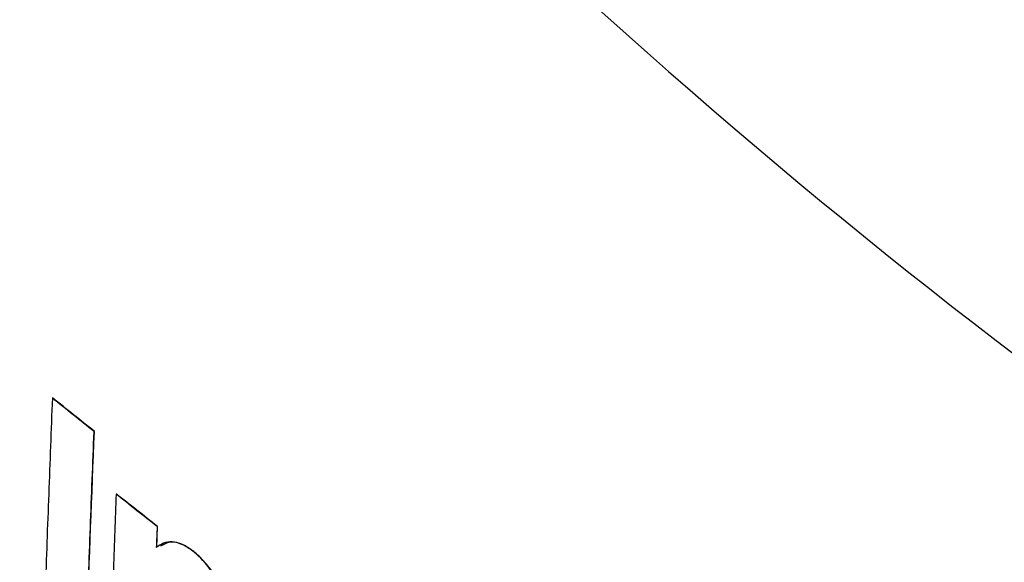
# Model space of a CAD drawing. Header units: millimetres. Extents: x 82 to 1337, y -230 to 1154.
# Tile 174 of 217: x 982 to 1008, y 759 to 773. Entities that reach past the tile are written whole.
import ezdxf

# ---------------------------------------------------------------- set-up
doc = ezdxf.new("R2010")
doc.units = ezdxf.units.MM

msp = doc.modelspace()

# ---------------------------------------------------------------- linework, layer by layer
at = {"color": 7, "linetype": 'Continuous', "lineweight": 25}
for p, q in [((982.693, 763.441), (982.686, 763.437)), ((983.793, 762.558), (983.785, 762.554)), ((984.374, 760.909), (984.367, 760.905)), ((985.448, 760.05), (985.426, 759.5)), ((985.455, 760.054), (985.448, 760.05)), ((986.384, 759.415), (986.377, 759.411))]:
    msp.add_line(p, q, dxfattribs=at)
for points, knots in [([(969.796, 804.383), (969.796, 804.383), (969.897, 804.243), (970.574, 803.313), (973.862, 798.822), (978.434, 793.07), (993.381, 776.001), (1008.392, 763.214), (1024.969, 753.251), (1029.779, 750.586), (1043.556, 743.584), (1058.787, 738.292), (1077.699, 734.62), (1086.036, 733.639), (1091.888, 733.281), (1092.928, 733.217), (1093.087, 733.209)], [0.0831025, 0.0831025, 0.0831025, 0.0831025, 0.0831028, 0.085856, 0.101481, 0.1717935, 0.2030435, 0.4686685, 0.4999594, 0.5311685, 0.5624185, 0.7655435, 0.8124185, 0.898356, 0.913981, 0.916816, 0.916816, 0.916816, 0.916816]), ([(988.478, 802.656), (992.594, 799.895), (1004.489, 791.912), (1024.204, 779.794), (1047.567, 766.283), (1070.893, 753.789), (1086.363, 746.359), (1094.099, 742.643)], [0, 0, 0, 0, 0.116751, 0.337505, 0.558407, 0.779161, 1, 1, 1, 1]), ([(982.686, 763.437), (982.653, 762.593), (982.589, 760.906), (982.527, 759.221), (982.496, 758.378)], [0, 0, 0, 0, 0.499962, 1, 1, 1, 1]), ([(983.785, 762.554), (983.602, 762.701), (983.234, 762.995), (982.869, 763.289), (982.686, 763.437)], [0, 0, 0, 0, 0.499995, 1, 1, 1, 1]), ([(983.594, 757.495), (983.625, 758.337), (983.687, 760.023), (983.753, 761.71), (983.785, 762.554)], [0, 0, 0, 0, 0.500038, 1, 1, 1, 1]), ([(984.367, 760.905), (984.342, 760.253), (984.292, 758.949), (984.244, 757.646), (984.22, 756.995)], [0, 0, 0, 0, 0.499971, 1, 1, 1, 1]), ([(985.448, 760.05), (985.267, 760.192), (984.906, 760.477), (984.547, 760.762), (984.367, 760.905)], [0, 0, 0, 0, 0.499994, 1, 1, 1, 1]), ([(986.377, 759.411), (986.184, 759.561), (985.998, 759.641), (985.68, 759.654), (985.544, 759.593), (985.426, 759.5)], [0, 0, 0, 0, 0.5, 0.5, 1, 1, 1, 1]), ([(985.542, 759.543), (985.637, 759.597), (985.795, 759.686), (986.1, 759.607), (986.289, 759.479), (986.384, 759.415)], [0, 0, 0, 0, 0.423469, 0.710604, 1, 1, 1, 1]), ([(987.377, 757.15), (987.391, 757.507), (987.34, 757.942), (986.968, 758.821), (986.663, 759.187), (986.377, 759.411)], [0, 0, 0, 0, 0.5, 0.5, 1, 1, 1, 1]), ([(987.384, 757.154), (987.385, 757.199), (987.388, 757.289), (987.383, 757.431), (987.371, 757.576), (987.344, 757.779), (987.287, 758.047), (987.172, 758.382), (987.007, 758.707), (986.843, 758.944), (986.704, 759.112), (986.599, 759.225), (986.491, 759.328), (986.42, 759.386), (986.384, 759.415)], [0, 0, 0, 0, 0.063389, 0.124592, 0.187894, 0.248504, 0.373888, 0.499286, 0.623919, 0.749432, 0.811195, 0.874881, 0.937017, 1, 1, 1, 1])]:
    msp.add_open_spline(points, degree=3, knots=knots, dxfattribs=at)
for points in [[(983.793, 762.558), (983.425, 762.852), (983.058, 763.146), (982.693, 763.441)], [(983.601, 757.499), (983.663, 759.184), (983.726, 760.87), (983.793, 762.558)], [(985.455, 760.054), (985.093, 760.339), (984.733, 760.623), (984.374, 760.909)], [(985.433, 759.504), (985.44, 759.688), (985.447, 759.871), (985.455, 760.054)]]:
    msp.add_open_spline(points, degree=3, dxfattribs=at)

doc.saveas('drawing.dxf')
